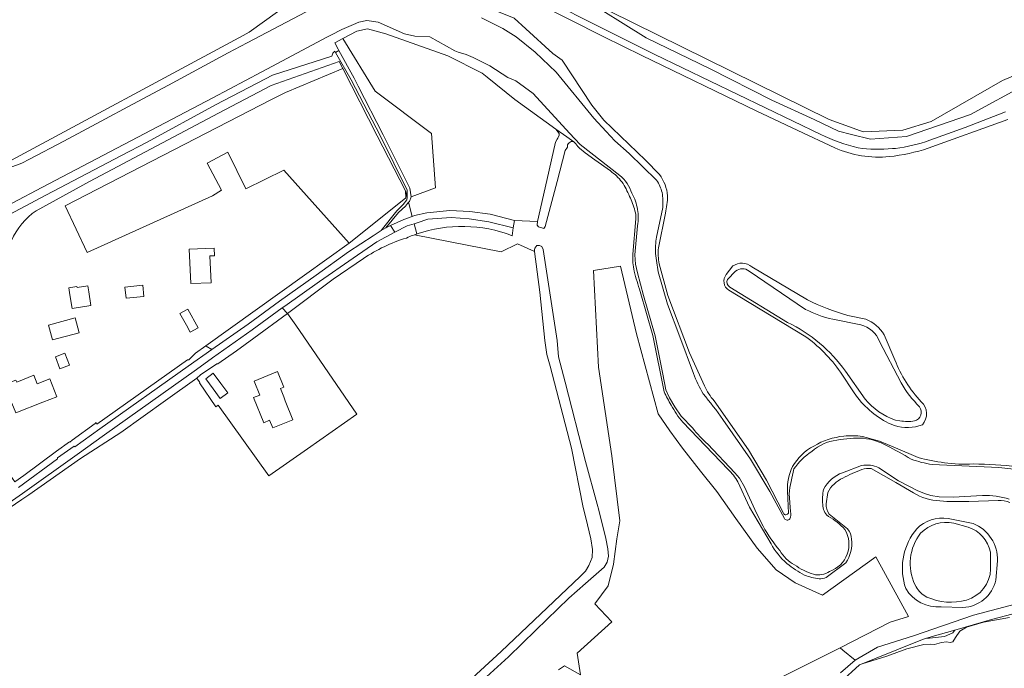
# Model space of a CAD drawing. Extents: x 197309 to 200393, y 360256 to 364259.
# Tile 9 of 39: x 197753 to 198148, y 362914 to 363174. Entities that reach past the tile are written whole.
import ezdxf

# ---------------------------------------------------------------- set-up
doc = ezdxf.new("R2010")
doc.units = 0
for name, color, linetype, lineweight in [('B-SB-GR-BOS_GEMENGD-GV', 252, 'Continuous', 13), ('B-SB-GR-BOS_LOOF-GV', 252, 'Continuous', 13), ('B-SB-GR-BOUWLAND-GV', 252, 'Continuous', 13), ('B-SB-GR-GRAS-GV', 252, 'Continuous', 13), ('B-SB-OG-TERREIN_ERF-GV', 252, 'Continuous', 18), ('B-SB-OG-TERREIN_ONBEGROEID-GV', 252, 'Continuous', 18), ('B-SB-OG-WATER-GV', 252, 'Continuous', 18), ('B-SB-OG-WATER_GREPPEL-GV', 252, 'Continuous', 18), ('B-SB-OG-WATER_SLOOT-GV', 252, 'Continuous', 18), ('B-SB-OG-WEG-GV', 252, 'Continuous', 18), ('B-SB-VH-ONVERHARD-GV', 252, 'Continuous', 18), ('B-SB-VH-VERHARDING_GESLOTEN-GV', 252, 'Continuous', 18), ('B-SB-VH-VERHARDING_HALFVERHARDING_GRIND-GV', 252, 'Continuous', 18)]:
    doc.layers.add(name, color=color, linetype=linetype, lineweight=lineweight)

msp = doc.modelspace()

# ---------------------------------------------------------------- linework, layer by layer
at = {"layer": 'B-SB-GR-BOS_GEMENGD-GV', "flags": 128}
for points in [[(197898.291, 363197.545), (197890.529, 363194.054), (197883.799, 363191.512), (197878.077, 363189.502), (197871.927, 363187.919), (197868.889, 363187.714), (197868.148, 363187.241), (197868.478, 363185.523), (197868.967, 363184.678), (197869.627, 363183.427), (197875.557, 363184.866), (197888.615, 363189.313), (197900.252, 363190.362), (197909.7, 363188.836), (197934.323, 363181.485), (197951.249, 363174.624), (197955.935, 363170.347), (197966.74, 363160.485), (197970.516, 363157.833), (197982.402, 363139.853), (197987.181, 363133.819), (198003.909, 363117.847), (198009.435, 363112.031)], [(198079.678, 363122.808), (198064.881, 363129.708), (198048.243, 363137.59), (198002.376, 363159.709), (197987.161, 363167.23), (197944.807, 363188.694)], [(197966.641, 363180.689), (197983.57, 363172.08), (198007.61, 363160.095), (198074.058, 363128.09)], [(198156.663, 363148.379), (198134.106, 363136.064), (198108.42, 363127.298), (198094.022, 363126.198), (198086.409, 363128.117), (198081.178, 363129.436), (198071.5, 363134.096), (198054.449, 363141.852), (198029.836, 363154.445), (198004.09, 363166.832), (197994.994, 363172.538), (197986.829, 363177.66)], [(197879.754, 363160.978), (197879.483, 363161.519), (197878.582, 363160.722), (197878.184, 363159.432), (197854.471, 363151.797), (197851.617, 363150.327), (197831.65, 363140.041), (197804.207, 363125.033), (197793.949, 363119.698), (197763.718, 363103.78), (197740.657, 363091.638)], [(197759.754, 363097.603), (197781.09, 363109.292), (197832.816, 363136.7), (197853.905, 363147.659), (197881.217, 363157.269), (197882.647, 363154.472), (197896.421, 363127.536), (197907.733, 363105.561), (197908.438, 363103.041), (197908.427, 363105.807), (197897.753, 363127.374), (197886.011, 363150.028), (197879.754, 363160.978)], [(198117.731, 363125.816), (198131.899, 363130.967), (198148.09, 363137.193)], [(198149.079, 363134.164), (198117.177, 363122.613)], [(198102.787, 363122.436), (198103.964, 363122.558)], [(198011.854, 363096.619), (198009.065, 363082.767)], [(198009.407, 363076.257), (198012.79, 363063.605), (198021.457, 363040.729), (198027.491, 363027.503)], [(198036.238, 363072.075), (198038.843, 363075.454)], [(198046.497, 363075.087), (198068.724, 363061.891)], [(198067.494, 363047.52), (198037.256, 363065.715)], [(198084.955, 363055.672), (198092.115, 363054.108)], [(198099.495, 363047.948), (198103.763, 363037.859)], [(198087.451, 363024.623), (198081.978, 363032.894)], [(198031.39, 363021.441), (198045.13, 363001.87), (198052.413, 362989.664), (198059.132, 362976.433)], [(198103.64, 363011.526), (198101.269, 363012.5)], [(198090.759, 363007.132), (198097.597, 363005.332), (198104.044, 363002.677), (198113.093, 362998.721)], [(198061.102, 362976.548), (198060.731, 362985.241)]]:
    msp.add_lwpolyline(points, dxfattribs=at)
for points in [[(197968.541, 363126.209), (197968.828, 363126.697), (197969.271, 363127.769), (197969.348, 363128.498), (197967.925, 363130.294), (197951.6, 363142.101), (197940.484, 363151.01), (197938.471, 363152.623), (197924.693, 363159.628), (197899.838, 363168.369), (197892.51, 363170.397), (197888.245, 363169.517), (197882.677, 363166.551), (197895.566, 363145.414), (197918.155, 363128.441), (197919.745, 363106.778), (197910.056, 363103.187), (197909.278, 363101.286), (197908.984, 363100.948), (197910.457, 363095.319), (197911.311, 363095.618), (197916.241, 363096.731), (197925.5, 363097.606), (197933.575, 363097.253), (197941.633, 363096.263), (197951.412, 363093.704), (197960.569, 363093.209), (197963.657, 363106.684), (197967.869, 363125.068)], [(197888.83, 363147.468), (197898.75, 363127.944), (197909.473, 363106.576), (197910.056, 363103.187), (197919.745, 363106.778), (197918.155, 363128.441), (197895.566, 363145.414), (197882.677, 363166.551), (197879.442, 363164.827), (197880.776, 363162.298), (197881.094, 363161.706), (197887.204, 363150.668)]]:
    msp.add_lwpolyline(points, close=True, dxfattribs=at)
at = {"layer": 'B-SB-GR-BOS_GEMENGD-GV'}
for points in [[(198074.058, 363128.09, 0.0499875), (198089.039, 363122.741)], [(198103.964, 363122.558, 0.0595781), (198117.731, 363125.816)], [(198101.562, 363119.236, -0.1290372), (198079.678, 363122.808)], [(198089.039, 363122.741, 0.0579726), (198102.787, 363122.436)], [(198117.177, 363122.613, -0.0518097), (198101.562, 363119.236)], [(198009.435, 363112.031, -0.1423835), (198012.756, 363103.548)], [(198012.756, 363103.548, -0.045393), (198011.854, 363096.619)], [(197749.889, 363085.705, -0.1322635), (197759.754, 363097.603)], [(198009.065, 363082.767, 0.0694176), (198009.407, 363076.257)], [(198038.843, 363075.454, -0.3364162), (198046.497, 363075.087)], [(198037.256, 363065.715, -0.4390208), (198036.238, 363072.075)], [(198068.724, 363061.891, 0.0489884), (198084.955, 363055.672)], [(198092.115, 363054.108, -0.1704582), (198099.495, 363047.948)], [(198081.978, 363032.894, 0.0910342), (198067.494, 363047.52)], [(198103.763, 363037.859, 0.0963077), (198114.347, 363021.075)], [(198027.491, 363027.503, 0.073692), (198031.39, 363021.441)], [(198101.269, 363012.5, -0.1222384), (198087.451, 363024.623)], [(198114.347, 363021.075, -0.4094166), (198114.782, 363011.884)], [(198114.782, 363011.884, -0.1638825), (198103.64, 363011.526)], [(198071.341, 363003.366, -0.1159729), (198083.354, 363007.31)], [(198083.354, 363007.31, -0.0772297), (198090.759, 363007.132)], [(198062.809, 362995.117, -0.147849), (198071.341, 363003.366)], [(198113.093, 362998.721, 0.0290845), (198123.611, 362996.682)], [(198060.731, 362985.241, -0.122701), (198062.809, 362995.117)], [(198123.611, 362996.682, 0.0474382), (198135.182, 362996.193)], [(198135.182, 362996.193, -0.0267385), (198152.898, 362995.047)], [(198059.132, 362976.433, 0.6399395), (198061.102, 362976.548)]]:
    msp.add_lwpolyline(points, format="xyb", dxfattribs=at)
at = {"layer": 'B-SB-GR-BOS_LOOF-GV', "flags": 128}
for points in [[(198082.001, 362908.778), (198089.621, 362915.763), (198090.72, 362916.206), (198095.621, 362918.183), (198114.809, 362925.923), (198116.41, 362926.382), (198116.612, 362926.44), (198118.747, 362927.054), (198127.78, 362929.65), (198142.432, 362933.86), (198167.938, 362940.634), (198180.426, 362941.798), (198183.264, 362941.435), (198189.611, 362940.625), (198189.612, 362940.625), (198190.375, 362940.528), (198196.216, 362938.119), (198202.44, 362935.554), (198210.271, 362931.426), (198215.986, 362929.415), (198220.643, 362928.674), (198228.689, 362929.719), (198249.626, 362932.436), (198252.396, 362934.217)], [(198166.141, 362943.817), (198135.333, 362935.603), (198111.305, 362927.414), (198096.861, 362922.801), (198087.907, 362917.581), (198082.023, 362912.554)]]:
    msp.add_lwpolyline(points, dxfattribs=at)
at = {"layer": 'B-SB-GR-BOUWLAND-GV'}
for points in [[(197911.382, 363087.963, 0.0124887), (197908.778, 363086.949)], [(197908.073, 363086.649, 0.075681), (197890.909, 363078.43)]]:
    msp.add_lwpolyline(points, format="xyb", dxfattribs=at)
at = {"layer": 'B-SB-GR-BOUWLAND-GV', "flags": 128}
for points in [[(197921.216, 362898.293), (197946.104, 362921.123), (197977.742, 362951.071), (197979.898, 362953.21), (197981.187, 362955.567), (197982.515, 362958.784), (197982.613, 362961.901), (197981.968, 362966.19), (197979.926, 362974.638), (197978.916, 362978.816), (197974.176, 363002.527), (197965.711, 363035.349), (197964.371, 363040.04), (197963.607, 363045.613), (197961.537, 363064.95), (197959.456, 363081.321), (197952.625, 363084.356), (197946.01, 363081.181), (197911.382, 363087.963)], [(197908.778, 363086.949), (197908.073, 363086.649)], [(197890.909, 363078.43), (197878.793, 363070.139), (197860.409, 363056.464), (197863.789, 363051.771)], [(197863.789, 363051.771), (197888.308, 363016.151), (197868.497, 363002.283), (197852.983, 362991.495), (197832.696, 363019.766), (197831.782, 363019.122), (197825.189, 363028.642), (197825.362, 363028.763), (197824.138, 363030.515), (197811.641, 363021.591), (197793.694, 363008.836), (197777.565, 362998.417), (197756.809, 362983.835), (197754.05, 362981.958), (197737.877, 362970.956), (197719.995, 362958.544)]]:
    msp.add_lwpolyline(points, dxfattribs=at)
at = {"layer": 'B-SB-GR-GRAS-GV', "flags": 128}
for points in [[(197885.106, 363084.643), (197887.012, 363086.027), (197907.836, 363102.695), (197907.733, 363105.561), (197896.421, 363127.536), (197882.647, 363154.472), (197859.632, 363144.966), (197854.122, 363142.132), (197771.438, 363099.604), (197780.157, 363080.868), (197830.473, 363103.569), (197834.04, 363105.763), (197828.279, 363116.599), (197836.509, 363120.988), (197843.81, 363106.396), (197859.003, 363113.856)], [(198127.78, 362929.65), (198118.747, 362927.054), (198116.612, 362926.44), (198117.61, 362926.482), (198123.669, 362927.129), (198126.954, 362928.59)]]:
    msp.add_lwpolyline(points, close=True, dxfattribs=at)
for points in [[(197972.583, 363122.973), (197971.717, 363121.741), (197968.44, 363109.32), (197963.667, 363091.232), (197963.125, 363090.425), (197961.007, 363091.078), (197960.517, 363091.74), (197960.569, 363093.209), (197951.412, 363093.704), (197950.872, 363090.725), (197950.499, 363087.593)], [(197989.815, 363113.523), (197983.649, 363117.989), (197979.741, 363120.82)], [(197998.803, 363080.242), (198000.001, 363094.39)], [(197911.382, 363087.963), (197946.01, 363081.181), (197952.625, 363084.356), (197959.456, 363081.321), (197959.375, 363081.958), (197959.514, 363082.554), (197960.387, 363083.607), (197961.439, 363083.7), (197962.386, 363083.27), (197962.863, 363082), (197968.458, 363045.563), (197969.058, 363039.143), (197971.751, 363028.919), (197979.818, 362997.156), (197984.541, 362980.083), (197985.147, 362977.687), (197988.031, 362966.293), (197988.774, 362962.223), (197989.081, 362959.318), (197988.526, 362956.935), (197987.316, 362954.849), (197979.795, 362948.339), (197973.16, 362942.524), (197959.918, 362929.696), (197949.031, 362918.961), (197931.436, 362902.927)], [(198055.469, 362909.297), (198081.821, 362922.632), (198101.93, 362932.792), (198109.241, 362935.131), (198096.117, 362958.944), (198074.845, 362943.677), (198063.838, 362948.651), (198056.218, 362953.837), (198048.598, 362962.515), (198040.132, 362974.369), (198032.406, 362985.164), (198025.95, 362993.313), (198018.647, 363002.521), (198013.673, 363009.4), (198009.016, 363016.279), (198000.232, 363048.241), (197993.882, 363075.44), (197983.087, 363073.641), (197984.992, 363035.011), (197990.368, 362999.439), (197993.543, 362973.404), (197992.36, 362966.179), (197991.003, 362956.105), (197988.886, 362947.427), (197983.595, 362940.23), (197990.411, 362932.957), (197976.466, 362920.431), (197977.827, 362911.814), (197971.477, 362915.301), (197969.026, 362913.749)], [(197969.026, 362913.749), (197971.477, 362915.301), (197977.827, 362911.814), (197976.466, 362920.431), (197990.411, 362932.957), (197983.595, 362940.23), (197988.886, 362947.427), (197991.003, 362956.105), (197992.36, 362966.179), (197993.543, 362973.404), (197990.368, 362999.439), (197984.992, 363035.011), (197983.087, 363073.641), (197993.882, 363075.44), (198000.232, 363048.241), (198009.016, 363016.279), (198013.673, 363009.4), (198018.647, 363002.521), (198025.95, 362993.313), (198032.406, 362985.164), (198040.132, 362974.369), (198048.598, 362962.515), (198056.218, 362953.837), (198063.838, 362948.651), (198074.845, 362943.677), (198096.117, 362958.944), (198109.241, 362935.131), (198101.93, 362932.792), (198081.821, 362922.632), (198082.994, 362921.584), (198087.907, 362917.581), (198096.861, 362922.801), (198111.305, 362927.414), (198135.333, 362935.603), (198166.141, 362943.817)], [(198011.375, 363025.093), (198006.768, 363047.652), (198001.786, 363065.228)], [(198037.007, 362994.023), (198018.867, 363012.98)], [(198111.227, 362984.662), (198104.138, 362988.781), (198094.281, 362994.327)], [(198054.162, 362964.264), (198045.583, 362978.934), (198040.817, 362988.974)], [(198076.865, 362984.777), (198076.301, 362980.214)], [(198145.113, 362981.545), (198133.39, 362981.204)], [(198077.454, 362976.058), (198084.797, 362970.225)], [(198125.14, 362974.321), (198135.166, 362972.353)], [(198144.93, 362957.385), (198144.215, 362949.713)], [(198084.136, 362956.568), (198076.258, 362950.722)], [(198108.203, 362946.263), (198107.701, 362947.811)], [(198131.026, 362938.686), (198122.305, 362938.998)], [(198082.023, 362912.554), (198087.907, 362917.581), (198082.994, 362921.584), (198081.821, 362922.632), (198055.469, 362909.297)]]:
    msp.add_lwpolyline(points, dxfattribs=at)
at = {"layer": 'B-SB-GR-GRAS-GV'}
for points in [[(197975.166, 363125.227, 0.5373759), (197972.583, 363122.973)], [(197976.751, 363123.276, 0.067791), (197975.166, 363125.227)], [(197979.741, 363120.82, -0.0559313), (197976.751, 363123.276)], [(197994.429, 363109.116, 0.0734845), (197989.815, 363113.523)], [(197997.472, 363103.311, 0.0498913), (197994.429, 363109.116)], [(197999.641, 363097.589, 0.0579516), (197997.472, 363103.311)], [(198000.001, 363094.39, 0.0912834), (197999.641, 363097.589)], [(197912.296, 363088.284, 0.003606), (197911.382, 363087.963)], [(197950.499, 363087.593, 0.1752984), (197912.296, 363088.284)], [(197999.328, 363073.35, -0.0726912), (197998.803, 363080.242)], [(198001.786, 363065.228, -0.0131848), (197999.328, 363073.35)], [(198014.155, 363019.747, -0.0311679), (198011.375, 363025.093)], [(198018.867, 363012.98, -0.0647267), (198014.155, 363019.747)], [(198040.817, 362988.974, 0.0773101), (198037.007, 362994.023)], [(198090.549, 362993.933, 0.0249157), (198082.916, 362990.559)], [(198094.281, 362994.327, 0.1087088), (198090.549, 362993.933)], [(198082.916, 362990.559, 0.1592853), (198076.865, 362984.777)], [(198121.747, 362981.434, -0.129764), (198111.227, 362984.662)], [(198133.39, 362981.204, -0.035566), (198121.747, 362981.434)], [(198149.864, 362980.79, 0.1238239), (198145.113, 362981.545)], [(198076.301, 362980.214, 0.1814999), (198077.454, 362976.058)], [(198112.518, 362970.218, -0.2434887), (198125.14, 362974.321)], [(198084.797, 362970.225, -0.1885937), (198086.444, 362966.066)], [(198107.701, 362947.811, -0.2492373), (198112.518, 362970.218)], [(198135.166, 362972.353, -0.3115845), (198144.93, 362957.385)], [(198086.444, 362966.066, -0.1746921), (198084.136, 362956.568)], [(198060.541, 362956.382, -0.0977898), (198054.162, 362964.264)], [(198067.625, 362951.655, -0.0545494), (198060.541, 362956.382)], [(198073.4, 362950.208, -0.0586221), (198067.625, 362951.655)], [(198076.258, 362950.722, -0.1102726), (198073.4, 362950.208)], [(198144.215, 362949.713, -0.3355725), (198131.026, 362938.686)], [(198122.305, 362938.998, -0.2838533), (198108.203, 362946.263)]]:
    msp.add_lwpolyline(points, format="xyb", dxfattribs=at)
at = {"layer": 'B-SB-OG-TERREIN_ERF-GV', "flags": 128}
for points in [[(197820.934, 363037.923), (197823.676, 363040.572), (197827.745, 363043.477), (197867.337, 363071.741), (197885.106, 363084.643), (197859.003, 363113.856), (197843.81, 363106.396), (197836.509, 363120.988), (197828.279, 363116.599), (197834.04, 363105.763), (197830.473, 363103.569), (197780.157, 363080.868), (197771.438, 363099.604), (197854.122, 363142.132), (197859.632, 363144.966), (197882.647, 363154.472), (197881.217, 363157.269), (197853.905, 363147.659), (197832.816, 363136.7), (197781.09, 363109.292), (197759.754, 363097.603)], [(197749.889, 363085.705), (197742.376, 363063.659), (197733.216, 363042.481), (197740.829, 363019.401), (197742.925, 363013.47), (197744.93, 363009.766), (197749.283, 363001.727), (197746.629, 362995.763), (197751.189, 362989.031), (197754.858, 362991.555), (197767.92, 363001.254), (197773.197, 363005.072), (197773.29, 363004.984), (197774.248, 363005.69), (197783.398, 363012.444), (197783.808, 363012.762), (197784.058, 363012.162), (197784.091, 363012.082), (197820.449, 363037.826), (197820.934, 363037.923)]]:
    msp.add_lwpolyline(points, dxfattribs=at)
at = {"layer": 'B-SB-OG-TERREIN_ERF-GV'}
msp.add_lwpolyline([(197759.754, 363097.603, 0.1322635), (197749.889, 363085.705)], format="xyb", dxfattribs=at)
at = {"layer": 'B-SB-OG-TERREIN_ERF-GV', "flags": 128}
for points in [[(197821.122, 363082.204), (197831.062, 363082.585), (197831.172, 363079.556), (197829.398, 363079.489), (197829.858, 363068.763), (197821.713, 363068.414)], [(197795.83, 363062.526), (197795.342, 363066.989), (197802.474, 363067.769), (197802.962, 363063.306)], [(197780.474, 363067.489), (197780.868, 363065.091), (197781.742, 363059.589), (197774.185, 363058.465), (197773.329, 363063.851), (197772.862, 363066.688), (197776.141, 363067.227), (197776.213, 363066.788)], [(197819.979, 363051.752), (197817.356, 363056.459), (197820.488, 363058.202), (197824.636, 363050.75), (197821.508, 363049.008)], [(197868.497, 363002.283), (197888.308, 363016.151), (197863.789, 363051.771), (197860.409, 363056.464), (197846.932, 363046.58), (197840.003, 363041.489), (197832.552, 363036.264), (197832.19, 363036.281), (197825.629, 363031.84), (197824.138, 363030.515), (197825.362, 363028.763), (197825.189, 363028.642), (197831.782, 363019.122), (197832.696, 363019.766), (197852.983, 362991.495)], [(197764.779, 363051.811), (197775.457, 363054.647), (197777.043, 363048.675), (197766.366, 363045.839)], [(197769.298, 363034.279), (197767.485, 363039.139), (197771.318, 363040.569), (197773.131, 363035.709)], [(197836.519, 363024.649), (197833.483, 363022.416), (197830.67, 363026.24), (197827.707, 363030.267), (197830.742, 363032.5), (197833.705, 363028.473)], [(197854.594, 363010.604), (197853.307, 363013.675), (197850.959, 363012.722), (197846.875, 363022.749), (197849.35, 363023.756), (197847.15, 363029.36), (197856.463, 363033.163), (197859.002, 363026.945), (197857.639, 363026.396), (197858.979, 363023.024), (197859.598, 363021.468), (197862.623, 363013.856)], [(197748.72, 363024.057), (197747.172, 363027.96), (197751.705, 363029.747), (197752.007, 363028.977), (197758.893, 363031.68), (197760.245, 363028.237), (197765.297, 363030.221), (197768.087, 363023.083), (197762.418, 363020.867), (197751.654, 363016.66), (197750.102, 363020.572), (197749.275, 363020.386), (197748.611, 363020.825), (197747.811, 363023.015), (197748.063, 363023.615)]]:
    msp.add_lwpolyline(points, close=True, dxfattribs=at)
at = {"layer": 'B-SB-OG-TERREIN_ONBEGROEID-GV', "flags": 128}
msp.add_lwpolyline([(198167.938, 362940.634), (198142.432, 362933.86), (198127.78, 362929.65), (198126.954, 362928.59), (198123.669, 362927.129), (198117.61, 362926.482), (198116.612, 362926.44), (198116.41, 362926.382), (198114.809, 362925.923), (198095.621, 362918.183), (198090.72, 362916.206), (198100.619, 362919.255), (198108.602, 362922.226), (198115.392, 362923.964), (198117.995, 362924.039), (198119.711, 362923.938), (198122.513, 362924.68), (198124.482, 362924.979), (198125.911, 362924.655), (198126.989, 362924.98), (198128.012, 362926.696), (198129.851, 362929.198), (198132.534, 362930.819), (198139.271, 362932.823), (198149.649, 362934.685)], dxfattribs=at)
at = {"layer": 'B-SB-OG-WATER-GV', "flags": 128}
for points in [[(197870.462, 363178.601), (197844.278, 363164.775), (197836.682, 363160.764), (197812.778, 363147.806), (197796.551, 363139.155), (197787.53, 363134.389), (197770.889, 363125.45), (197757.071, 363118.208), (197754.035, 363116.617), (197740.904, 363111.843)], [(198008.348, 363109.863), (197997.334, 363120.497), (197991.532, 363125.507), (197988.158, 363129.3), (197983.204, 363134.604), (197968.138, 363153.086), (197959.651, 363161.115), (197952.005, 363167.184), (197946.784, 363170.544), (197938.145, 363174.835)], [(197738.69, 363094.571), (197762.095, 363106.862), (197830.56, 363142.817), (197850.145, 363153.185), (197876.512, 363167.144), (197877.846, 363167.851), (197882.216, 363170.166), (197886.863, 363172.108), (197888.997, 363173.094), (197892.307, 363173.736), (197896.731, 363173.116), (197907.389, 363168.365), (197911.458, 363167.433), (197917.462, 363167.261), (197927.565, 363161.561), (197928.883, 363161.106), (197932.038, 363160.165), (197934.9, 363158.937), (197941.463, 363155.542), (197948.733, 363150.937), (197951.981, 363149.648), (197958.934, 363144.457), (197973.418, 363128.701), (197977.667, 363124.079), (197993.597, 363111.722)], [(198008.263, 363086.955), (198010.773, 363098.892)], [(198000.655, 363091.597), (197999.646, 363079.982), (197999.921, 363076.251), (198000.696, 363072.683), (198003.133, 363063.61), (198007.687, 363047.43), (198010.815, 363032.093), (198012.072, 363025.824), (198013.482, 363022.619), (198015.656, 363019.008), (198018.195, 363015.262), (198022.791, 363010.47)], [(198023.05, 363032.349), (198017.62, 363047.036), (198012.646, 363060.155), (198008.936, 363073.099)], [(198059.525, 362974.401), (198053.636, 362985.196), (198045.997, 362998.066), (198034.849, 363014.056)], [(198028.909, 363004.102), (198039.688, 362992.676), (198041.472, 362990.533), (198043.48, 362987.057), (198048.337, 362976.436), (198051, 362971.29)], [(198082.842, 362992.689), (198090.453, 362995.535)], [(198097.306, 362994.657), (198105.296, 362989.476), (198113.011, 362985.438), (198116, 362984.219), (198118.226, 362983.505), (198121.52, 362983.083), (198127.146, 362982.913), (198138.938, 362983.567)], [(198151.424, 362994.168), (198145.401, 362994.741), (198118.738, 362995.984)], [(198061.388, 362984.178), (198061.94, 362977.116)], [(198077.231, 362975.145), (198077.012, 362975.268)], [(198149.649, 362934.685), (198139.271, 362932.823), (198132.534, 362930.819), (198129.851, 362929.198), (198128.012, 362926.696), (198126.989, 362924.98), (198125.911, 362924.655), (198124.482, 362924.979), (198122.513, 362924.68), (198119.711, 362923.938), (198117.995, 362924.039), (198115.392, 362923.964), (198108.602, 362922.226), (198100.619, 362919.255), (198090.72, 362916.206), (198089.621, 362915.763), (198082.001, 362908.778)]]:
    msp.add_lwpolyline(points, dxfattribs=at)
at = {"layer": 'B-SB-OG-WATER-GV'}
for points in [[(197993.597, 363111.722, -0.135425), (197998.444, 363104.564)], [(198010.546, 363104.854, 0.0678225), (198008.348, 363109.863)], [(197998.444, 363104.564, -0.0998583), (198000.632, 363098.09)], [(198010.773, 363098.892, 0.0676117), (198010.546, 363104.854)], [(198000.632, 363098.09, -0.099951), (198000.655, 363091.597)], [(198007.886, 363080.431, -0.0454787), (198008.263, 363086.955)], [(198008.936, 363073.099, -0.0085541), (198007.886, 363080.431)], [(198026.992, 363024.298, -0.0388668), (198023.05, 363032.349)], [(198034.849, 363014.056, 0.0208823), (198026.992, 363024.298)], [(198022.791, 363010.47, 0.0510864), (198028.909, 363004.102)], [(198080.478, 363005.728, 0.1508657), (198070.558, 363001.232)], [(198091.204, 363006.456, 0.0554153), (198080.478, 363005.728)], [(198100.475, 363003.531, 0.0992314), (198091.204, 363006.456)], [(198070.558, 363001.232, 0.107514), (198063.352, 362994.188)], [(198110.328, 362998.104, 0.0150923), (198100.475, 363003.531)], [(198118.738, 362995.984, -0.0492733), (198110.328, 362998.104)], [(198063.352, 362994.188, 0.0301462), (198061.388, 362984.178)], [(198090.453, 362995.535, -0.1687017), (198097.306, 362994.657)], [(198075.239, 362986.013, -0.1912224), (198082.842, 362992.689)], [(198074.903, 362979.974, -0.0784956), (198075.239, 362986.013)], [(198138.938, 362983.567, -0.0785715), (198149.616, 362982.064)], [(198061.94, 362977.116, -0.2314204), (198061.688, 362974.254)], [(198077.012, 362975.268, -0.2356995), (198074.903, 362979.974)], [(198061.688, 362974.254, -0.5590353), (198059.525, 362974.401)], [(198083.756, 362969.94, 0.087772), (198077.231, 362975.145)], [(198051, 362971.29, 0.0540687), (198057.728, 362961.523)], [(198077.618, 362953.199, 0.4778376), (198083.756, 362969.94)], [(198057.728, 362961.523, 0.143731), (198063.55, 362955.823)], [(198063.55, 362955.823, 0.0799918), (198071.217, 362952.043)], [(198071.217, 362952.043, 0.2326099), (198077.618, 362953.199)]]:
    msp.add_lwpolyline(points, format="xyb", dxfattribs=at)
at = {"layer": 'B-SB-OG-WATER_GREPPEL-GV', "flags": 128}
for points in [[(197967.925, 363130.294), (197969.348, 363128.498), (197969.271, 363127.769), (197968.828, 363126.697), (197968.541, 363126.209), (197967.869, 363125.068), (197963.657, 363106.684), (197960.569, 363093.209), (197960.517, 363091.74), (197961.007, 363091.078), (197963.125, 363090.425), (197963.667, 363091.232), (197968.44, 363109.32), (197971.717, 363121.741), (197972.583, 363122.973)], [(197975.166, 363125.227), (197972.366, 363127.186), (197967.925, 363130.294)], [(197931.436, 362902.927), (197949.031, 362918.961), (197959.918, 362929.696), (197973.16, 362942.524), (197979.795, 362948.339), (197987.316, 362954.849), (197988.526, 362956.935), (197989.081, 362959.318), (197988.774, 362962.223), (197988.031, 362966.293), (197985.147, 362977.687), (197984.541, 362980.083), (197979.818, 362997.156), (197971.751, 363028.919), (197969.058, 363039.143), (197968.458, 363045.563), (197962.863, 363082), (197962.386, 363083.27), (197961.439, 363083.7), (197960.387, 363083.607), (197959.514, 363082.554), (197959.375, 363081.958), (197959.456, 363081.321), (197961.537, 363064.95), (197963.607, 363045.613), (197964.371, 363040.04), (197965.711, 363035.349), (197974.176, 363002.527), (197978.916, 362978.816), (197979.926, 362974.638), (197981.968, 362966.19), (197982.613, 362961.901), (197982.515, 362958.784), (197981.187, 362955.567), (197979.898, 362953.21), (197977.742, 362951.071), (197946.104, 362921.123), (197921.216, 362898.293)]]:
    msp.add_lwpolyline(points, dxfattribs=at)
at = {"layer": 'B-SB-OG-WATER_GREPPEL-GV'}
msp.add_lwpolyline([(197972.583, 363122.973, -0.5373759), (197975.166, 363125.227)], format="xyb", dxfattribs=at)
at = {"layer": 'B-SB-OG-WATER_SLOOT-GV', "flags": 128}
for points in [[(197953.594, 363219.917), (197951.241, 363220.801), (197941.572, 363215.467), (197940.619, 363214.085), (197940.869, 363212.772), (197942.576, 363208.56), (197945.248, 363202.664), (197949.947, 363197.119), (198077.41, 363134.044), (198087.041, 363130.623), (198091.121, 363129.174), (198106.945, 363129.893), (198118.315, 363133.311), (198146.837, 363149.724), (198152.914, 363152.259)], [(198152.914, 363152.259), (198146.837, 363149.724), (198118.315, 363133.311), (198106.945, 363129.893), (198091.121, 363129.174), (198087.041, 363130.623), (198077.41, 363134.044), (197949.947, 363197.119), (197945.248, 363202.664), (197942.576, 363208.56), (197940.869, 363212.772), (197940.619, 363214.085), (197941.572, 363215.467)], [(198009.435, 363112.031), (198003.909, 363117.847), (197987.181, 363133.819), (197982.402, 363139.853), (197970.516, 363157.833), (197966.74, 363160.485), (197955.935, 363170.347), (197951.249, 363174.624), (197934.323, 363181.485), (197909.7, 363188.836), (197900.252, 363190.362), (197888.615, 363189.313), (197875.557, 363184.866), (197869.627, 363183.427), (197868.967, 363184.678), (197868.478, 363185.523), (197867.233, 363184.859)], [(197867.233, 363184.859), (197867.663, 363183.902), (197865.96, 363184.011), (197864.955, 363184.78), (197861.139, 363181.388), (197856.469, 363177.237), (197845.111, 363169.016), (197842.695, 363167.716), (197746.442, 363115.893)], [(197740.904, 363111.843), (197754.035, 363116.617), (197757.071, 363118.208), (197770.889, 363125.45), (197787.53, 363134.389), (197796.551, 363139.155), (197812.778, 363147.806), (197836.682, 363160.764), (197844.278, 363164.775), (197870.462, 363178.601)], [(197938.145, 363174.835), (197946.784, 363170.544), (197952.005, 363167.184), (197959.651, 363161.115), (197968.138, 363153.086), (197983.204, 363134.604), (197988.158, 363129.3), (197991.532, 363125.507), (197997.334, 363120.497), (198008.348, 363109.863)], [(197986.829, 363177.66), (197994.994, 363172.538), (198004.09, 363166.832), (198029.836, 363154.445), (198054.449, 363141.852), (198071.5, 363134.096), (198081.178, 363129.436), (198086.409, 363128.117), (198094.022, 363126.198), (198108.42, 363127.298), (198134.106, 363136.064), (198156.663, 363148.379)], [(197993.597, 363111.722), (197977.667, 363124.079), (197973.418, 363128.701), (197958.934, 363144.457), (197951.981, 363149.648), (197948.733, 363150.937), (197941.463, 363155.542), (197934.9, 363158.937), (197932.038, 363160.165), (197928.883, 363161.106), (197927.565, 363161.561), (197917.462, 363167.261), (197911.458, 363167.433), (197907.389, 363168.365), (197896.731, 363173.116), (197892.307, 363173.736), (197888.997, 363173.094), (197886.863, 363172.108), (197882.216, 363170.166), (197877.846, 363167.851), (197876.512, 363167.144), (197850.145, 363153.185), (197830.56, 363142.817), (197762.095, 363106.862), (197738.69, 363094.571)], [(197740.657, 363091.638), (197763.718, 363103.78), (197793.949, 363119.698), (197804.207, 363125.033), (197831.65, 363140.041), (197851.617, 363150.327), (197854.471, 363151.797), (197878.184, 363159.432), (197878.582, 363160.722), (197879.483, 363161.519), (197879.754, 363160.978), (197881.094, 363161.706), (197880.776, 363162.298), (197879.442, 363164.827), (197882.677, 363166.551), (197888.245, 363169.517), (197892.51, 363170.397), (197899.838, 363168.369), (197924.693, 363159.628), (197938.471, 363152.623), (197940.484, 363151.01), (197951.6, 363142.101), (197967.925, 363130.294), (197972.366, 363127.186), (197975.166, 363125.227)], [(197979.741, 363120.82), (197983.649, 363117.989), (197989.815, 363113.523)], [(198010.773, 363098.892), (198008.263, 363086.955)], [(198009.065, 363082.767), (198011.854, 363096.619)], [(198000.001, 363094.39), (197998.803, 363080.242)], [(198022.791, 363010.47), (198018.195, 363015.262), (198015.656, 363019.008), (198013.482, 363022.619), (198012.072, 363025.824), (198010.815, 363032.093), (198007.687, 363047.43), (198003.133, 363063.61), (198000.696, 363072.683), (197999.921, 363076.251), (197999.646, 363079.982), (198000.655, 363091.597)], [(198027.491, 363027.503), (198021.457, 363040.729), (198012.79, 363063.605), (198009.407, 363076.257)], [(198008.936, 363073.099), (198012.646, 363060.155), (198017.62, 363047.036), (198023.05, 363032.349)], [(198038.843, 363075.454), (198036.238, 363072.075)], [(198036.717, 363070.043), (198039.952, 363073.417)], [(198039.952, 363073.417), (198036.717, 363070.043)], [(198045.36, 363073.437), (198067.966, 363058.095)], [(198067.966, 363058.095), (198045.36, 363073.437)], [(198068.724, 363061.891), (198046.497, 363075.087)], [(198001.786, 363065.228), (198006.768, 363047.652), (198011.375, 363025.093)], [(198037.256, 363065.715), (198067.494, 363047.52)], [(198060.819, 363052.871), (198037.702, 363067.014)], [(198037.702, 363067.014), (198060.819, 363052.871)], [(198078.887, 363054.112), (198090.126, 363051.952)], [(198090.126, 363051.952), (198078.887, 363054.112)], [(198092.115, 363054.108), (198084.955, 363055.672)], [(198097.628, 363045.288), (198106.252, 363028.609)], [(198106.252, 363028.609), (198097.628, 363045.288)], [(198103.763, 363037.859), (198099.495, 363047.948)], [(198081.978, 363032.894), (198087.451, 363024.623)], [(198091.893, 363022.194), (198084.002, 363033.402)], [(198084.002, 363033.402), (198091.893, 363022.194)], [(198059.132, 362976.433), (198052.413, 362989.664), (198045.13, 363001.87), (198031.39, 363021.441)], [(198018.867, 363012.98), (198037.007, 362994.023)], [(198034.849, 363014.056), (198045.997, 362998.066), (198053.636, 362985.196), (198059.525, 362974.401)], [(198101.269, 363012.5), (198103.64, 363011.526)], [(198105.825, 363013.504), (198104.075, 363013.788)], [(198104.075, 363013.788), (198105.825, 363013.504)], [(198113.093, 362998.721), (198104.044, 363002.677), (198097.597, 363005.332), (198090.759, 363007.132)], [(198051, 362971.29), (198048.337, 362976.436), (198043.48, 362987.057), (198041.472, 362990.533), (198039.688, 362992.676), (198028.909, 363004.102)], [(198090.453, 362995.535), (198082.842, 362992.689)], [(198094.281, 362994.327), (198104.138, 362988.781), (198111.227, 362984.662)], [(198138.938, 362983.567), (198127.146, 362982.913), (198121.52, 362983.083), (198118.226, 362983.505), (198116, 362984.219), (198113.011, 362985.438), (198105.296, 362989.476), (198097.306, 362994.657)], [(198118.738, 362995.984), (198145.401, 362994.741), (198151.424, 362994.168)], [(198040.817, 362988.974), (198045.583, 362978.934), (198054.162, 362964.264)], [(198060.731, 362985.241), (198061.102, 362976.548)], [(198061.94, 362977.116), (198061.388, 362984.178)], [(198076.301, 362980.214), (198076.865, 362984.777)], [(198133.39, 362981.204), (198145.113, 362981.545)], [(198077.012, 362975.268), (198077.231, 362975.145)], [(198084.797, 362970.225), (198077.454, 362976.058)], [(198135.166, 362972.353), (198125.14, 362974.321)], [(198127.344, 362972.524), (198133.081, 362970.905)], [(198133.081, 362970.905), (198127.344, 362972.524)], [(198142.069, 362960.895), (198142.144, 362954.034)], [(198142.144, 362954.034), (198142.069, 362960.895)], [(198144.215, 362949.713), (198144.93, 362957.385)], [(198076.258, 362950.722), (198084.136, 362956.568)], [(198107.701, 362947.811), (198108.203, 362946.263)], [(198112.261, 362947.02), (198111.805, 362947.907)], [(198111.805, 362947.907), (198112.261, 362947.02)], [(198122.305, 362938.998), (198131.026, 362938.686)]]:
    msp.add_lwpolyline(points, dxfattribs=at)
at = {"layer": 'B-SB-OG-WATER_SLOOT-GV'}
for points in [[(197975.166, 363125.227, -0.067791), (197976.751, 363123.276)], [(197976.751, 363123.276, 0.0559313), (197979.741, 363120.82)], [(197989.815, 363113.523, -0.0734845), (197994.429, 363109.116)], [(197998.444, 363104.564, 0.135425), (197993.597, 363111.722)], [(198012.756, 363103.548, 0.1423835), (198009.435, 363112.031)], [(197994.429, 363109.116, -0.0498913), (197997.472, 363103.311)], [(198008.348, 363109.863, -0.0678225), (198010.546, 363104.854)], [(197997.472, 363103.311, -0.0579516), (197999.641, 363097.589)], [(198000.632, 363098.09, 0.0998583), (197998.444, 363104.564)], [(198010.546, 363104.854, -0.0676117), (198010.773, 363098.892)], [(198011.854, 363096.619, 0.045393), (198012.756, 363103.548)], [(197999.641, 363097.589, -0.0912834), (198000.001, 363094.39)], [(198000.655, 363091.597, 0.099951), (198000.632, 363098.09)], [(198008.263, 363086.955, 0.0454787), (198007.886, 363080.431)], [(197998.803, 363080.242, 0.0726912), (197999.328, 363073.35)], [(198007.886, 363080.431, 0.0085541), (198008.936, 363073.099)], [(198009.407, 363076.257, -0.0694176), (198009.065, 363082.767)], [(198046.497, 363075.087, 0.3364162), (198038.843, 363075.454)], [(197999.328, 363073.35, 0.0131848), (198001.786, 363065.228)], [(198036.238, 363072.075, 0.4390208), (198037.256, 363065.715)], [(198039.952, 363073.417, -0.3420866), (198045.36, 363073.437)], [(198045.36, 363073.437, 0.3420866), (198039.952, 363073.417)], [(198037.702, 363067.014, -0.3806591), (198036.717, 363070.043)], [(198036.717, 363070.043, 0.3806591), (198037.702, 363067.014)], [(198084.955, 363055.672, -0.0489884), (198068.724, 363061.891)], [(198067.966, 363058.095, 0.066947), (198078.887, 363054.112)], [(198078.887, 363054.112, -0.066947), (198067.966, 363058.095)], [(198084.002, 363033.402, 0.1214964), (198060.819, 363052.871)], [(198060.819, 363052.871, -0.1214964), (198084.002, 363033.402)], [(198090.126, 363051.952, -0.2357692), (198097.628, 363045.288)], [(198097.628, 363045.288, 0.2357692), (198090.126, 363051.952)], [(198099.495, 363047.948, 0.1704582), (198092.115, 363054.108)], [(198067.494, 363047.52, -0.0910342), (198081.978, 363032.894)], [(198114.347, 363021.075, -0.0963077), (198103.763, 363037.859)], [(198023.05, 363032.349, 0.0388668), (198026.992, 363024.298)], [(198106.252, 363028.609, 0.0599998), (198113.67, 363019.11)], [(198113.67, 363019.11, -0.0599998), (198106.252, 363028.609)], [(198011.375, 363025.093, 0.0311679), (198014.155, 363019.747)], [(198031.39, 363021.441, -0.073692), (198027.491, 363027.503)], [(198087.451, 363024.623, 0.1222384), (198101.269, 363012.5)], [(198026.992, 363024.298, -0.0208823), (198034.849, 363014.056)], [(198104.075, 363013.788, -0.1436714), (198091.893, 363022.194)], [(198091.893, 363022.194, 0.1436714), (198104.075, 363013.788)], [(198114.782, 363011.884, 0.4094166), (198114.347, 363021.075)], [(198014.155, 363019.747, 0.0647267), (198018.867, 363012.98)], [(198113.67, 363019.11, -0.5219865), (198111.677, 363013.398)], [(198111.677, 363013.398, 0.5219865), (198113.67, 363019.11)], [(198111.677, 363013.398, -0.0977494), (198105.825, 363013.504)], [(198105.825, 363013.504, 0.0977494), (198111.677, 363013.398)], [(198028.909, 363004.102, -0.0510864), (198022.791, 363010.47)], [(198103.64, 363011.526, 0.1638825), (198114.782, 363011.884)], [(198070.558, 363001.232, -0.1508657), (198080.478, 363005.728)], [(198083.354, 363007.31, 0.1159729), (198071.341, 363003.366)], [(198080.478, 363005.728, -0.0554153), (198091.204, 363006.456)], [(198090.759, 363007.132, 0.0772297), (198083.354, 363007.31)], [(198091.204, 363006.456, -0.0992314), (198100.475, 363003.531)], [(198071.341, 363003.366, 0.147849), (198062.809, 362995.117)], [(198063.352, 362994.188, -0.107514), (198070.558, 363001.232)], [(198100.475, 363003.531, -0.0150923), (198110.328, 362998.104)], [(198110.328, 362998.104, 0.0492733), (198118.738, 362995.984)], [(198123.611, 362996.682, -0.0290845), (198113.093, 362998.721)], [(198037.007, 362994.023, -0.0773101), (198040.817, 362988.974)], [(198062.809, 362995.117, 0.122701), (198060.731, 362985.241)], [(198061.388, 362984.178, -0.0301462), (198063.352, 362994.188)], [(198082.916, 362990.559, -0.0249157), (198090.549, 362993.933)], [(198097.306, 362994.657, 0.1687017), (198090.453, 362995.535)], [(198090.549, 362993.933, -0.1087088), (198094.281, 362994.327)], [(198135.182, 362996.193, -0.0474382), (198123.611, 362996.682)], [(198152.898, 362995.047, 0.0267385), (198135.182, 362996.193)], [(198082.842, 362992.689, 0.1912224), (198075.239, 362986.013)], [(198076.865, 362984.777, -0.1592853), (198082.916, 362990.559)], [(198075.239, 362986.013, 0.0784956), (198074.903, 362979.974)], [(198111.227, 362984.662, 0.129764), (198121.747, 362981.434)], [(198121.747, 362981.434, 0.035566), (198133.39, 362981.204)], [(198149.616, 362982.064, 0.0785715), (198138.938, 362983.567)], [(198145.113, 362981.545, -0.1238239), (198149.864, 362980.79)], [(198061.688, 362974.254, 0.2314204), (198061.94, 362977.116)], [(198074.903, 362979.974, 0.2356995), (198077.012, 362975.268)], [(198077.454, 362976.058, -0.1814999), (198076.301, 362980.214)], [(198061.102, 362976.548, -0.6399395), (198059.132, 362976.433)], [(198059.525, 362974.401, 0.5590353), (198061.688, 362974.254)], [(198077.231, 362975.145, -0.087772), (198083.756, 362969.94)], [(198125.14, 362974.321, 0.2434887), (198112.518, 362970.218)], [(198057.728, 362961.523, -0.0540687), (198051, 362971.29)], [(198083.756, 362969.94, -0.4778376), (198077.618, 362953.199)], [(198086.444, 362966.066, 0.1885937), (198084.797, 362970.225)], [(198112.518, 362970.218, 0.2492373), (198107.701, 362947.811)], [(198114.098, 362968.469, -0.2554055), (198127.344, 362972.524)], [(198127.344, 362972.524, 0.2554055), (198114.098, 362968.469)], [(198133.081, 362970.905, -0.2713931), (198142.069, 362960.895)], [(198142.069, 362960.895, 0.2713931), (198133.081, 362970.905)], [(198144.93, 362957.385, 0.3115845), (198135.166, 362972.353)], [(198084.136, 362956.568, 0.1746921), (198086.444, 362966.066)], [(198111.805, 362947.907, -0.2839643), (198114.098, 362968.469)], [(198114.098, 362968.469, 0.2839643), (198111.805, 362947.907)], [(198054.162, 362964.264, 0.0977898), (198060.541, 362956.382)], [(198063.55, 362955.823, -0.143731), (198057.728, 362961.523)], [(198060.541, 362956.382, 0.0545494), (198067.625, 362951.655)], [(198071.217, 362952.043, -0.0799918), (198063.55, 362955.823)], [(198142.144, 362954.034, -0.3245769), (198132.423, 362941.709)], [(198132.423, 362941.709, 0.3245769), (198142.144, 362954.034)], [(198067.625, 362951.655, 0.0586221), (198073.4, 362950.208)], [(198077.618, 362953.199, -0.2326099), (198071.217, 362952.043)], [(198073.4, 362950.208, 0.1102726), (198076.258, 362950.722)], [(198131.026, 362938.686, 0.3355725), (198144.215, 362949.713)], [(198108.203, 362946.263, 0.2838533), (198122.305, 362938.998)], [(198116.636, 362942.896, -0.1542475), (198112.261, 362947.02)], [(198112.261, 362947.02, 0.1542475), (198116.636, 362942.896)], [(198132.423, 362941.709, -0.1774263), (198116.636, 362942.896)], [(198116.636, 362942.896, 0.1774263), (198132.423, 362941.709)]]:
    msp.add_lwpolyline(points, format="xyb", dxfattribs=at)
at = {"layer": 'B-SB-OG-WEG-GV', "flags": 128}
for points in [[(197827.745, 363043.477), (197827.897, 363043.387), (197830.198, 363042.021), (197844.749, 363052.229), (197857.279, 363061.39), (197871.908, 363071.77), (197884.935, 363081.119), (197894.75, 363087.512), (197897.957, 363089.68), (197904.219, 363097.593), (197906.776, 363100.021), (197908.244, 363101.902), (197908.438, 363102.91), (197908.438, 363103.041), (197907.733, 363105.561), (197907.836, 363102.695), (197887.012, 363086.027), (197885.106, 363084.643), (197867.337, 363071.741)], [(197910.457, 363095.319), (197908.984, 363100.948), (197907.683, 363099.452), (197904.881, 363096.841), (197899.803, 363090.704), (197901.702, 363091.602), (197907.022, 363094.119)]]:
    msp.add_lwpolyline(points, close=True, dxfattribs=at)
for points in [[(197912.296, 363088.284), (197911.227, 363092.373), (197908.345, 363091.482), (197903.483, 363088.953), (197896.209, 363085.17), (197886.726, 363078.645), (197873.332, 363069.28), (197859.347, 363059.397), (197858.32, 363058.651)], [(197908.073, 363086.649), (197908.778, 363086.949)], [(197858.32, 363058.651), (197860.409, 363056.464), (197878.793, 363070.139), (197890.909, 363078.43)]]:
    msp.add_lwpolyline(points, dxfattribs=at)
at = {"layer": 'B-SB-OG-WEG-GV'}
for points in [[(197908.778, 363086.949, -0.0124887), (197911.382, 363087.963)], [(197911.382, 363087.963, -0.003606), (197912.296, 363088.284)], [(197890.909, 363078.43, -0.075681), (197908.073, 363086.649)]]:
    msp.add_lwpolyline(points, format="xyb", dxfattribs=at)
at = {"layer": 'B-SB-VH-ONVERHARD-GV', "flags": 128}
for points in [[(197950.872, 363090.725), (197941.162, 363093.19), (197933.221, 363094.292), (197926.071, 363094.875), (197916.732, 363094.241), (197912.354, 363092.721), (197911.227, 363092.373), (197912.296, 363088.284)], [(197950.499, 363087.593), (197950.872, 363090.725)]]:
    msp.add_lwpolyline(points, dxfattribs=at)
at = {"layer": 'B-SB-VH-ONVERHARD-GV'}
msp.add_lwpolyline([(197912.296, 363088.284, -0.1752984), (197950.499, 363087.593)], format="xyb", dxfattribs=at)
at = {"layer": 'B-SB-VH-VERHARDING_GESLOTEN-GV', "flags": 128}
for points in [[(197910.056, 363103.187), (197909.473, 363106.576), (197898.75, 363127.944), (197888.83, 363147.468), (197887.204, 363150.668), (197881.094, 363161.706), (197879.754, 363160.978), (197886.011, 363150.028), (197897.753, 363127.374), (197908.427, 363105.807), (197908.438, 363103.041), (197908.438, 363102.91), (197908.244, 363101.902), (197906.776, 363100.021), (197904.219, 363097.593), (197897.957, 363089.68), (197899.803, 363090.704), (197904.881, 363096.841), (197907.683, 363099.452), (197908.984, 363100.948), (197909.278, 363101.286)], [(197911.227, 363092.373), (197912.354, 363092.721), (197916.732, 363094.241), (197926.071, 363094.875), (197933.221, 363094.292), (197941.162, 363093.19), (197950.872, 363090.725), (197951.412, 363093.704), (197941.633, 363096.263), (197933.575, 363097.253), (197925.5, 363097.606), (197916.241, 363096.731), (197911.311, 363095.618), (197910.457, 363095.319), (197907.022, 363094.119), (197901.702, 363091.602), (197903.483, 363088.953), (197908.345, 363091.482)]]:
    msp.add_lwpolyline(points, close=True, dxfattribs=at)
msp.add_lwpolyline([(197722.501, 362962.195), (197754.348, 362984.37), (197776.248, 363000), (197787.177, 363007.837), (197823.999, 363034.044), (197830.484, 363038.659), (197846.335, 363049.941), (197858.32, 363058.651), (197859.347, 363059.397), (197873.332, 363069.28), (197886.726, 363078.645), (197896.209, 363085.17), (197903.483, 363088.953), (197901.702, 363091.602), (197899.803, 363090.704), (197897.957, 363089.68), (197894.75, 363087.512), (197884.935, 363081.119), (197871.908, 363071.77), (197857.279, 363061.39), (197844.749, 363052.229), (197830.198, 363042.021), (197820.7, 363035.351), (197785.323, 363010.281), (197775.339, 363003.115), (197775, 363003.358), (197768.308, 362998.597), (197768.328, 362998.28), (197752.691, 362986.814)], dxfattribs=at)
at = {"layer": 'B-SB-VH-VERHARDING_HALFVERHARDING_GRIND-GV', "flags": 128}
for points in [[(198074.058, 363128.09), (198007.61, 363160.095), (197983.57, 363172.08), (197966.641, 363180.689), (197943.776, 363192.419), (197941.531, 363193.149), (197939.207, 363193.561), (197903.202, 363200.905), (197900.11, 363200.943), (197889.674, 363196.028), (197883.663, 363193.495), (197877.058, 363191), (197872.214, 363189.946), (197868.547, 363189.669)], [(197944.807, 363188.694), (197987.161, 363167.23), (198002.376, 363159.709), (198048.243, 363137.59), (198064.881, 363129.708), (198079.678, 363122.808)], [(198148.09, 363137.193), (198131.899, 363130.967), (198117.731, 363125.816)], [(198117.177, 363122.613), (198149.079, 363134.164)], [(198103.964, 363122.558), (198102.787, 363122.436)]]:
    msp.add_lwpolyline(points, dxfattribs=at)
at = {"layer": 'B-SB-VH-VERHARDING_HALFVERHARDING_GRIND-GV'}
for points in [[(198089.039, 363122.741, -0.0499875), (198074.058, 363128.09)], [(198117.731, 363125.816, -0.0595781), (198103.964, 363122.558)], [(198079.678, 363122.808, 0.1290372), (198101.562, 363119.236)], [(198102.787, 363122.436, -0.0579726), (198089.039, 363122.741)], [(198101.562, 363119.236, 0.0518097), (198117.177, 363122.613)]]:
    msp.add_lwpolyline(points, format="xyb", dxfattribs=at)

doc.saveas('drawing.dxf')
